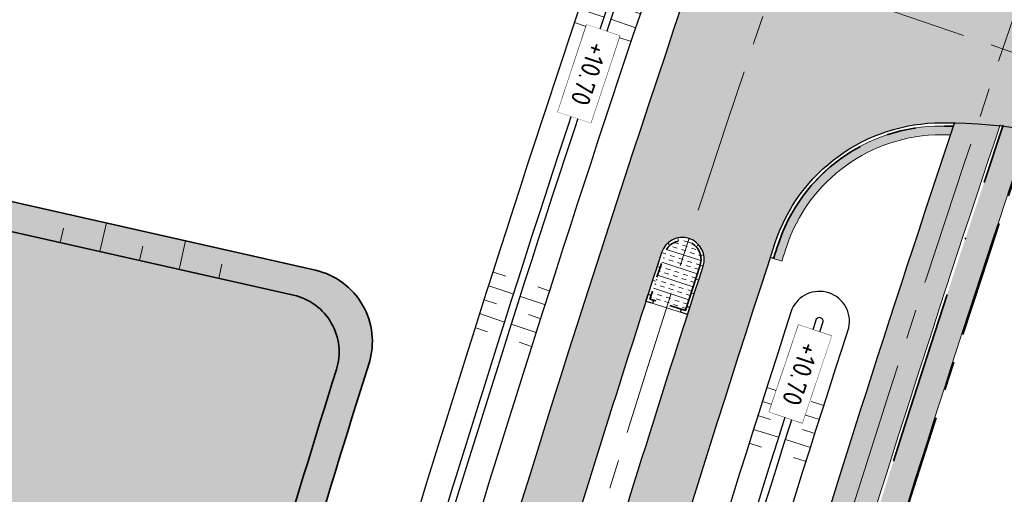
# Model space of a CAD drawing. Header units: metres. Extents: x 232559 to 234458, y 552925 to 554400.
# Tile 9 of 45: x 233081 to 233148, y 553340 to 553373. Entities that reach past the tile are written whole.
import ezdxf
from ezdxf.enums import TextEntityAlignment as Align

# ---------------------------------------------------------------- set-up
doc = ezdxf.new("R2010")
doc.units = ezdxf.units.M
for name, pattern in [('AM-AS', [16, 10, -2, 2, -2]), ('VH-GELEIDEBAND_70X200', [20, 12, -4, 0, -4]), ('VH-OPSLUITBAND_80X200', [14, 8, -2, 2, -2]), ('VH-RWSBAND', [24, 10, -2, 2, -2, 2, -2, 2, -2])]:
    doc.linetypes.add(name, pattern=pattern)
for name, color, linetype, lineweight in [('N-AL-HOOGTELABEL-S', 7, 'Continuous', 9), ('N-WE-AM-AS_WEG-G', 7, 'AM-AS', 13), ('N-WE-GW-GRONDWERKLIJN_KRUIN-G', 90, 'Continuous', 35), ('N-WE-GW-GRONDWERKLIJN_TEEN-G', 90, 'Continuous', 35), ('N-WE-GW-WATERGANG_BODEM-G', 144, 'Continuous', 25), ('N-WE-VH-KANTOPSLUITING_DEELSTREEP-G', 7, 'Continuous', 9), ('N-WE-VH-KANTOPSLUITING_ELEMENT_HOEKSTUK-S', 7, 'Continuous', 25), ('N-WE-VH-KANTOPSLUITING_VOORKANTBAND-G', 7, 'Continuous', 13), ('N-WE-VH-KANTVERHARDING-G', 7, 'Continuous', 25), ('N-WE-VH-KANTVERHARDING-GV', 7, 'Continuous', 25), ('N-WE-VH-KANTVERHARDING_BOCHTVERBREDING-A', 254, 'Continuous', 25), ('N-WE-VH-KANTVERHARDING_BOCHTVERBREDING-G', 251, 'Continuous', 18), ('N-WE-VH-VERHARDING_BETON_CRETEPRINT-A', 241, 'Continuous', 5), ('N-WE-VH-VERHARDING_MIDDENGELEIDER-S', 7, 'Continuous', 25)]:
    doc.layers.add(name, color=color, linetype=linetype, lineweight=lineweight)
for name, color, linetype, lineweight, true_color in [('N-WE-GW-GRONDWERK-A', 7, 'Continuous', 50, 0xe6ccb3), ('N-WE-GW-GRONDWERK-S', 7, 'Continuous', 18, 0x004c00), ('N-WE-GW-TALUDARCERING_KORT-G', 7, 'Continuous', 18, 0x004c00), ('N-WE-GW-TALUDARCERING_LANG-G', 7, 'Continuous', 13, 0x004c00), ('N-WE-GW-WATERGANG_INSTEEK-G', 7, 'Continuous', 25, 0x004c00), ('N-WE-VH-KANTOPSLUITING_GELEIDEBAND_70X200-G', 20, 'VH-GELEIDEBAND_70X200', 35, 0xff3f00), ('N-WE-VH-KANTOPSLUITING_OPSLUITBAND_80X200-G', 150, 'VH-OPSLUITBAND_80X200', 35, 0x007fff), ('N-WE-VH-KANTOPSLUITING_TROTTOIRBAND_RWS_115-225x250-G', 7, 'VH-RWSBAND', 35, 0x2db300), ('N-WE-VH-VERHARDING_ASFALT_HOOFDRIJBAAN-A', 7, 'Continuous', 5, 0xc7c7c7), ('N-WE-VH-VERHARDING_ASFALT_ROOD-A', 7, 'Continuous', 5, 0xc99292), ('N-WE-VH-VERHARDING_TEGEL-A', 250, 'Continuous', 5, 0x333333)]:
    doc.layers.add(name, color=color, linetype=linetype, lineweight=lineweight, true_color=true_color)
doc.styles.add('NLCS-ISO', font='NLCS-ISO.ttf')

# ---------------------------------------------------------------- blocks, each defined once
blk = doc.blocks.new('S04')
at = {"layer": 'N-WE-GW-TALUDARCERING_KORT-G'}
for p, q in [((0, 0.501744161), (0.5017441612, 0.5018410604)), ((0, 0), (0.5017441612, 0)), ((0, -0.5017441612), (0.5018410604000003, -0.5017441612))]:
    blk.add_line(p, q, dxfattribs=at)
at = {"layer": 'N-WE-GW-TALUDARCERING_LANG-G'}
for p, q in [((0, 0.2508720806), (1.003585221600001, 0.2508720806)), ((0, -0.2508720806), (1.003585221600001, -0.2508720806))]:
    blk.add_line(p, q, dxfattribs=at)
blk = doc.blocks.new('SVH-KANTOPSLUITING_HOEK_UITWENDIG_115-225')
for p, q in [((0, 0), (0, 0.5000000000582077)), ((0, 0.5000000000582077), (0.225, 0.5000000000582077)), ((0, 0), (0.5, 5.820766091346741e-11)), ((0.225, 0.2250000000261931), (0.225, 0.5000000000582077)), ((0.225, 0.2250000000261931), (0.4999999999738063, 0.2250000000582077)), ((0.5000000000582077, 5.820766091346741e-11), (0.4999999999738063, 0.2250000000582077))]:
    blk.add_line(p, q)
blk = doc.blocks.new('MIDDENGELEIDER')
at = {"layer": 'N-WE-VH-VERHARDING_BETON_CRETEPRINT-A', "lineweight": 9}
h = blk.add_hatch(dxfattribs=at)
h.set_pattern_fill('AVH-BETON_GEWAPEND', color=251, scale=0.25, angle=-1.272221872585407e-14, pattern_type=2)
h.set_pattern_definition([(360, (129.1815211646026, 44.42226556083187), (2.296212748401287e-16, 0.9375), []), (360, (129.1815211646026, 44.73476556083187), (2.296212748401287e-16, 0.9375), [0.3125, -0.3125]), (360, (129.1815211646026, 45.04726556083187), (2.296212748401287e-16, 0.9375), [0.3125, -0.3125])])
edge = h.paths.add_edge_path()
edge.add_line((1.274999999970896, 3.275000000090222), (-1.274999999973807, 3.275000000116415))
edge.add_line((-1.274999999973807, 3.275000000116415), (-1.279999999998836, 4.440892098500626e-16))
edge.add_arc((-1.101532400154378e-16, 0.005009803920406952), 1.2800098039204, 180.2242493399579, 359.7757506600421)
edge.add_line((1.279999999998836, 0), (1.274999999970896, 3.275000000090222))
at = {"layer": 'N-WE-VH-KANTOPSLUITING_DEELSTREEP-G'}
for p, q in [((0, 3.500000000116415), (0, 3.280000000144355)), ((-1.5, 2), (-1.279999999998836, 2)), ((1.5, 2), (1.279999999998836, 2)), ((-1.5, 1), (-1.279999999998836, 1)), ((1.5, 1), (1.279999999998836, 1)), ((-1.5, 0), (-1.279999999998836, 0)), ((1.5, 0), (1.279999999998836, 0)), ((-1.108521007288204, -0.6349950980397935), (-1.299046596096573, -0.7449950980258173)), ((1.108521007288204, -0.6349950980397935), (1.299046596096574, -0.7449950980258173)), ((-0.6400041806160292, -1.103511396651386), (-0.7500041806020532, -1.294036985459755)), ((1.587271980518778e-16, -1.274999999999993), (2.38524477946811e-16, -1.494999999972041)), ((0.6400041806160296, -1.103511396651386), (0.7500041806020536, -1.294036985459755))]:
    blk.add_line(p, q, dxfattribs=at)
at = {"layer": 'N-WE-VH-KANTOPSLUITING_TROTTOIRBAND_RWS_115-225x250-G', "ltscale": 0.5, "flags": 128}
blk.add_lwpolyline([(-1.279999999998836, 3.280000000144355), (-1.279999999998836, 0, 0.9960937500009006), (1.279999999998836, 0), (1.279999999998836, 3.280000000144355), (-1.279999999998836, 3.280000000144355)], format="xyb", close=True, dxfattribs=at)
at = {"layer": 'N-WE-VH-KANTOPSLUITING_VOORKANTBAND-G', "ltscale": 0.5, "flags": 128}
blk.add_lwpolyline([(-1.5, 3.500000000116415), (-1.5, 0, 0.9966666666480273), (1.5, 0), (1.5, 3.500000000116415)], format="xyb", close=True, dxfattribs=at)
at = {"layer": 'N-WE-VH-KANTOPSLUITING_ELEMENT_HOEKSTUK-S'}
for p, rotation in [((-1.5, 3.500000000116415), 270), ((1.499999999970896, 3.500000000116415), 180)]:
    blk.add_blockref('SVH-KANTOPSLUITING_HOEK_UITWENDIG_115-225', p, dxfattribs=dict(at, rotation=rotation))
blk = doc.blocks.new('SAL-HOOGTELABEL_AANLEG-SO')
blk.add_lwpolyline([(-4.842599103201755, 1.798838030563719), (4.851150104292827, 1.798838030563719), (4.851150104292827, -1.886858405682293), (-4.842599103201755, -1.886858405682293)], close=True)
at = {"style": 'NLCS-ISO'}
blk.add_attdef('HOOGTE', text='', height=2, dxfattribs=at).set_placement((0, 0), align=Align.MIDDLE_CENTER)
blk.add_wipeout([(-4.842599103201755, 1.7988380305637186), (4.851150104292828, 1.7988380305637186), (4.851150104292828, -1.8868584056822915), (-4.842599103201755, -1.8868584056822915)])

msp = doc.modelspace()

# ---------------------------------------------------------------- hatches: boundary and pattern name
at = {"layer": 'N-WE-GW-GRONDWERK-A'}
h = msp.add_hatch(color=256, dxfattribs=at)
h.dxf.hatch_style = 1
edge = h.paths.add_edge_path()
edge.add_arc((233082.5869008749, 553290.043432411), 5.000000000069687, 261.76267322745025, 345.1323943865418, ccw=False)
edge.add_line((233081.8705322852, 553285.0950169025), (232960.9723562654, 553302.597115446))
edge.add_arc((232961.831998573, 553308.535214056), 5.9999999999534, 112.00701147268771, 261.7626732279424, ccw=False)
edge.add_line((232959.5836782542, 553314.0980420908), (233073.0592027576, 553359.9612839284))
edge.add_arc((233076.8064032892, 553350.6899038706), 9.999999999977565, 77.27697752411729, 112.0070114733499, ccw=False)
edge.add_line((233079.0087850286, 553360.4443651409), (233101.195490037, 553355.4350065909))
edge.add_arc((233100.0942991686, 553350.5577759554), 5.000000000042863, -17.40375332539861, 77.27697753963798, ccw=False)
edge.add_arc((234458.2366740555, 552924.8440464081), 1418.29999999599, 162.5962466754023, 165.1323943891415)
at = {"layer": 'N-WE-VH-KANTVERHARDING_BOCHTVERBREDING-A'}
h = msp.add_hatch(color=256, dxfattribs=at)
h.dxf.hatch_style = 1
edge = h.paths.add_edge_path()
edge.add_arc((234458.2366841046, 552924.8440433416), 1393.475010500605, 161.9323812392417, 161.9734984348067, ccw=False)
edge.add_arc((233144.096281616, 553353.5494451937), 11.17499999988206, 89.8803759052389, 161.9323812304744, ccw=False)
edge.add_arc((233144.0378222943, 553325.5495062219), 39.17499999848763, 88.98196009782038, 89.88037590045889, ccw=False)
edge.add_arc((234458.2363727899, 552924.8441334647), 1385.199686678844, 161.4589964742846, 161.4850004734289, ccw=False)
edge.add_arc((233144.0378223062, 553325.5495067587), 39.7749994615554, 88.70948602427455, 89.88037591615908)
edge.add_arc((233144.096281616, 553353.5494451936), 11.77499999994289, 89.88037590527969, 161.9323812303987)
edge.add_arc((234458.2366129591, 552924.8440664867), 1394.074935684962, 161.9323812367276, 161.9734807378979)
edge.add_line((233132.5920949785, 553356.2505317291), (233133.1621686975, 553356.064559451))
edge.add_line((233133.1621686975, 553356.064559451), (233133.1625098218, 553356.0644481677))
at = {"layer": 'N-WE-VH-VERHARDING_ASFALT_HOOFDRIJBAAN-A'}
h = msp.add_hatch(color=256, dxfattribs=at)
h.dxf.hatch_style = 1
edge = h.paths.add_edge_path(flags=16)
edge.add_line((233238.8431109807, 553681.6264790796), (233230.943822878, 553658.5683842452))
edge.add_arc((233232.3644847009, 553658.0869851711), 1.500008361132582, 161.2807672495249, 340.8981595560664)
edge.add_line((233233.7819002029, 553657.5961100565), (233241.6811883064, 553680.6542048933))
edge.add_arc((233240.2605260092, 553681.1356025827), 1.500008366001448, 341.2808231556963, 520.8981037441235)
edge = h.paths.add_edge_path(flags=16)
edge.add_arc((233271.7074764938, 553774.3557767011), 1.50000836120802, 164.2858098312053, 343.9032006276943)
edge.add_arc((232887.5055168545, 553885.6554448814), 401.4984599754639, 343.8444187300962, 352.0661515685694)
edge.add_line((233285.1608708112, 553830.2367401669), (233285.628885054, 553833.7053079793))
edge.add_arc((233284.1416862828, 553833.900922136), 1.500008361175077, 352.5067892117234, 532.1241805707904)
edge.add_line((233282.6558269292, 553834.1064630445), (233282.1878126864, 553830.6378952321))
edge.add_arc((232887.5013877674, 553885.6565838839), 398.5027353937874, 343.84373435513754, 352.0641942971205, ccw=False)
edge.add_line((233270.265800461, 553774.7699999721), (233270.2635313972, 553774.76203726))
edge = h.paths.add_edge_path(flags=16)
edge.add_line((233258.9653892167, 553740.3635948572), (233250.3426869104, 553715.1938472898))
edge.add_arc((233251.7633487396, 553714.7124482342), 1.500008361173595, 161.2807679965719, 340.8981588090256)
edge.add_line((233253.1807642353, 553714.2215731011), (233261.803466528, 553739.3913206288))
edge.add_arc((233260.3828047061, 553739.8727197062), 1.500008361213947, 341.2807671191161, 520.8981580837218)
edge = h.paths.add_edge_path(flags=16)
edge.add_arc((234470.475400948, 552921.1637758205), 1411.277274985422, 162.0659295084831, 164.4612733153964, ccw=False)
edge.add_arc((233126.3416874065, 553356.1858418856), 1.500008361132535, 342.2158700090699, 521.8332620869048)
edge.add_arc((234458.2256546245, 552924.8473599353), 1401.488492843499, 162.0549104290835, 164.4722926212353)
edge.add_arc((233109.3367418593, 553299.6359526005), 1.500008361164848, 164.6940441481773, 344.311435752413)
edge = h.paths.add_edge_path(flags=16)
edge.add_line((233152.7243747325, 553435.0058946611), (233170.2517599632, 553481.8816119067))
edge.add_arc((232796.991217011, 553621.4481446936), 398.4999999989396, 339.4986351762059, 341.0894634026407)
edge.add_line((233173.9824883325, 553492.2977232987), (233181.1625168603, 553513.2562927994))
edge.add_arc((233182.579932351, 553512.7654176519), 1.500008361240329, -18.719231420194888, 160.8981582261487, ccw=False)
edge.add_line((233184.0005941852, 553512.2840186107), (233176.8205656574, 553491.32544911))
edge.add_arc((232796.9912170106, 553621.4481446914), 401.4999999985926, 339.4986351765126, 341.08946340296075, ccw=False)
edge.add_line((233173.0617515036, 553480.8309228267), (233155.5343662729, 553433.9552055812))
edge.add_arc((233154.1311245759, 553434.4852412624), 1.500008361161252, 159.6899393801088, 339.3073309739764, ccw=False)
edge = h.paths.add_edge_path(flags=16)
edge.add_line((233288.7409870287, 554100.2030049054), (233287.2648016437, 553983.1308973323))
edge.add_arc((233288.7647455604, 553983.1169929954), 1.500008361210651, 179.4688888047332, 359.0862801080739)
edge.add_line((233290.2645631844, 553983.0930727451), (233291.7407485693, 554100.1651803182))
edge.add_arc((233290.2408005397, 554100.1787584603), 1.500009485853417, 359.4813493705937, 539.0738195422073)
edge = h.paths.add_edge_path(flags=16)
edge.add_line((233288.8319004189, 553873.9156854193), (233288.9171638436, 553877.3046130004))
edge.add_arc((233110.1728694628, 553881.9064760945), 178.8035232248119, 358.5252166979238, 359.5434362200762)
edge.add_line((233288.970715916, 553880.4816879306), (233289.2599437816, 553903.4195358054))
edge.add_arc((233287.7599998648, 553903.4334401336), 1.500008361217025, 359.4688891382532, 539.0862797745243)
edge.add_line((233286.2601822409, 553903.4573603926), (233285.9709543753, 553880.519512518))
edge.add_arc((233108.5407243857, 553881.9357574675), 177.4358821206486, 358.5287614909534, 359.5426758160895, ccw=False)
edge.add_line((233285.9181128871, 553877.3800673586), (233285.8328494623, 553873.9911397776))
edge.add_arc((233287.3325009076, 553873.9584193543), 1.500008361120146, 178.7500797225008, 358.3674721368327)
edge = h.paths.add_edge_path(flags=16)
edge.add_line((233217.4679331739, 553619.232137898), (233192.6325521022, 553546.7374314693))
edge.add_arc((233194.0532139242, 553546.2560323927), 1.500008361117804, 161.2807671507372, 340.8981596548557)
edge.add_line((233195.470629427, 553545.7651572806), (233220.3060104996, 553618.2598637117))
edge.add_arc((233218.8853486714, 553618.7412627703), 1.500008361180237, 341.280767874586, 520.8981590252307)
edge = h.paths.add_edge_path()
edge.add_line((233383.3948392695, 554231.8195223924), (233383.3948392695, 554236.3196870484))
edge.add_line((233383.3948392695, 554236.3196870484), (233370.3008999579, 554236.207676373))
edge.add_arc((233370.9725897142, 554157.7105501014), 78.50000000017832, 90.49026060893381, 179.2775844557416)
edge.add_line((233292.478829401, 554158.7002934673), (233292.1827528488, 554135.2192955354))
edge.add_arc((233290.6829352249, 554135.2432157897), 1.500008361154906, 179.4688889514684, 359.0862799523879, ccw=False)
edge.add_line((233289.1829913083, 554135.2571201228), (233289.4790678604, 554158.7381180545))
edge.add_arc((233370.9725897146, 554157.7105501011), 81.50000000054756, 90.49026060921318, 179.2775844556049, ccw=False)
edge.add_line((233370.2752302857, 554239.2075665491), (233383.3948392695, 554239.3197968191))
edge.add_line((233383.3948392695, 554239.3197968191), (233383.3987201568, 554243.819994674))
edge.add_line((233383.3987201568, 554243.819994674), (233370.2367257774, 554243.7074018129))
edge.add_arc((233370.9725897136, 554157.7105501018), 85.99999999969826, 90.49026060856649, 179.2775844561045)
edge.add_line((233284.9794255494, 554158.7948549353), (233284.6455244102, 554132.3140954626))
edge.add_arc((233272.6464789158, 554132.4653348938), 11.9999985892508, 358.83315250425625, 359.277865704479, ccw=False)
edge.add_arc((233272.6441303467, 554132.2791883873), 12.00000000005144, 288.11678142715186, 359.7220163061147, ccw=False)
edge.add_arc((233263.9373955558, 554158.8910798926), 40.00000000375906, 269.27758445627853, 288.1167814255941, ccw=False)
edge.add_line((233263.4330677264, 554118.8942593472), (233259.3492775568, 554118.9457526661))
edge.add_line((233259.3492775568, 554118.9457526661), (233258.1891597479, 554110.959744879))
edge.add_line((233258.1891597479, 554110.959744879), (233271.3731336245, 554110.793505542))
edge.add_arc((233271.2218352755, 554098.7944593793), 12.00000000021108, 18.1167814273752, 89.27758445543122, ccw=False)
edge.add_arc((233244.6099437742, 554090.0877245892), 39.9999999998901, -0.7224155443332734, 18.116781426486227, ccw=False)
edge.add_line((233284.6067643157, 554089.5833967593), (233283.2272950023, 553980.1815685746))
edge.add_arc((233271.2282488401, 553980.3328669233), 11.99999999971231, 288.64532879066, 359.27758445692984, ccw=False)
edge.add_arc((233262.2763961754, 554006.8633085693), 40.0000000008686, 269.8061318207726, 288.6453287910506, ccw=False)
edge.add_line((233262.1410509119, 553966.8635375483), (233258.917836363, 553966.8744437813))
edge.add_line((233258.917836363, 553966.8744437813), (233258.5090641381, 553958.8759513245))
edge.add_line((233258.5090641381, 553958.8759513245), (233269.4898461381, 553958.73749247))
edge.add_arc((233269.3385477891, 553946.7384463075), 11.9999999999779, 17.900033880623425, 89.27758445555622, ccw=False)
edge.add_arc((233242.6939095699, 553938.1324452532), 39.99999999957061, -0.7224155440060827, 17.90003388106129, ccw=False)
edge.add_line((233282.6907301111, 553937.6281174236), (233281.9726850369, 553880.6819838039))
edge.add_arc((232887.504042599, 553885.6559170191), 394.4999998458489, 357.8787414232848, 359.27758445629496, ccw=False)
edge.add_arc((233269.741926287, 553871.4978749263), 11.99999999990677, 276.26086459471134, 357.87874142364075, ccw=False)
edge.add_arc((233266.6883759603, 553899.3308738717), 39.99999999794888, 257.65672900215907, 276.26086459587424, ccw=False)
edge.add_line((233258.1376475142, 553860.2554974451), (233253.5855078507, 553861.2516263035))
edge.add_line((233253.5855078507, 553861.2516263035), (233252.2661928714, 553853.3510268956))
edge.add_line((233252.2661928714, 553853.3510268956), (233268.0977294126, 553849.886666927))
edge.add_arc((233265.5325108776, 553838.1640539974), 12.00000000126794, 10.986504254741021, 77.65672899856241, ccw=False)
edge.add_arc((233238.0456920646, 553832.8278763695), 40.00000000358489, -8.570212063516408, 10.986504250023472, ccw=False)
edge.add_arc((232887.5040424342, 553885.6559170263), 394.500000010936, 341.0894634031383, 351.4297879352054, ccw=False)
edge.add_line((233260.7112106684, 553757.8018612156), (233245.5879523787, 553713.6569307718))
edge.add_arc((233234.2356430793, 553717.546027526), 11.99999999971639, 276.9945347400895, 341.0894634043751, ccw=False)
edge.add_arc((233230.8259524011, 553745.3376451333), 39.99999999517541, 261.25770785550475, 276.9945347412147, ccw=False)
edge.add_line((233224.7463354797, 553705.8023664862), (233223.0745871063, 553697.9134248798))
edge.add_line((233223.0745871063, 553697.9134248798), (233224.2877538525, 553697.6558123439))
edge.add_arc((233221.8133919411, 553685.9136859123), 12.00000000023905, -0.07133962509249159, 78.1004309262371, ccw=False)
edge.add_arc((233193.813413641, 553685.9485490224), 40.00000000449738, 341.08946340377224, 359.92866037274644, ccw=False)
edge.add_line((233231.6544446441, 553672.9848931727), (233226.1890888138, 553657.0314690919))
edge.add_arc((233214.8367795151, 553660.9205658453), 11.99999999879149, 270.31384081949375, 341.08946340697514, ccw=False)
edge.add_arc((233214.6834087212, 553688.9201457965), 39.9999999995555, 259.0733274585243, 270.31384082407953, ccw=False)
edge.add_line((233207.1013068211, 553649.6453226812), (233204.414138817, 553641.729737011))
edge.add_line((233204.414138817, 553641.729737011), (233206.4130408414, 553641.0511457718))
edge.add_arc((233202.5554846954, 553629.6880801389), 11.99999999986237, -0.09517119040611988, 71.2485752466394, ccw=False)
edge.add_arc((233174.5555233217, 553629.7345895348), 40.00000000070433, 341.0894634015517, 359.904828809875, ccw=False)
edge.add_line((233212.3965543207, 553616.7709336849), (233170.1983852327, 553493.5940888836))
edge.add_arc((232796.991217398, 553621.4481445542), 394.4999995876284, 339.4986351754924, 341.0894634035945, ccw=False)
edge.add_line((233166.505104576, 553483.28253068), (233147.8846569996, 553433.483497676))
edge.add_arc((233136.6446908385, 553437.6862539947), 11.99999999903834, 268.33783214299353, 339.49863518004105, ccw=False)
edge.add_arc((233137.456865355, 553465.6744724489), 39.99999999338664, 249.4986351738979, 268.33783214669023, ccw=False)
edge.add_line((233123.4476776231, 553428.2079185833), (233112.4234840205, 553432.3299949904))
edge.add_line((233112.4234840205, 553432.3299949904), (233110.6451300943, 553424.4539915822))
edge.add_line((233110.6451300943, 553424.4539915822), (233127.7942505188, 553418.0417325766))
edge.add_arc((233123.591494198, 553406.8017664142), 12.00000000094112, -0.8344186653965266, 69.49863517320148, ccw=False)
edge.add_arc((233095.5944634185, 553407.2095258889), 40.0000000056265, 340.5064054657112, 359.16558132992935, ccw=False)
edge.add_arc((234458.2366741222, 552924.8440463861), 1405.500000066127, 160.5064054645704, 165.1608938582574)
edge.add_line((233099.6117662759, 553284.8004464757), (233092.6752564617, 553255.3994536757))
edge.add_line((233092.6752564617, 553255.3994536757), (233091.0809289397, 553248.58331763))
edge.add_line((233091.0809289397, 553248.58331763), (233095.9495792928, 553247.444516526))
edge.add_line((233095.9495792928, 553247.444516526), (233096.1772452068, 553248.4184059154))
edge.add_arc((233096.518756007, 553249.8789192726), 1.499909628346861, 166.8325995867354, 256.8390316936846, ccw=False)
edge.add_line((233095.0582809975, 553250.22059403), (233096.0860600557, 553254.613594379))
edge.add_arc((233906.1433038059, 553060.849929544), 832.9088161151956, 165.7741364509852, 166.5477504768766, ccw=False)
edge.add_arc((233100.2296296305, 553265.1628194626), 1.500008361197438, -13.877530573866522, 165.7093191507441, ccw=False)
edge.add_arc((233925.3302583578, 553056.1233553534), 849.6689466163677, 165.7826359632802, 166.5393129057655)
edge.add_line((233099.0018301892, 553253.9077016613), (233102.4176006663, 553253.1470107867))
edge.add_line((233102.4176006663, 553253.1470107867), (233106.2073716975, 553266.7456090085))
edge.add_arc((233117.7668680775, 553263.5241119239), 12.00000000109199, 98.46671721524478, 164.4274651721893, ccw=False)
edge.add_arc((233121.8894445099, 553235.8292682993), 39.99999999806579, 79.62752023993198, 98.46671721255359, ccw=False)
edge.add_line((233129.0913123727, 553275.175590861), (233159.1338229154, 553269.6766731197))
edge.add_line((233159.1338229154, 553269.6766731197), (233160.574196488, 553277.5459376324))
edge.add_line((233160.574196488, 553277.5459376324), (233126.0042255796, 553283.8735521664))
edge.add_arc((233128.1647859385, 553295.6774489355), 11.99999999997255, 183.0718552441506, 259.627520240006, ccw=False)
edge.add_arc((233156.1245531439, 553297.1779215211), 40.00000000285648, 164.0423255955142, 183.0718552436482, ccw=False)
edge.add_arc((234458.2366841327, 552924.8440433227), 1394.300010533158, 161.9323812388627, 164.0423255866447, ccw=False)
edge.add_arc((233144.0962816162, 553353.5494451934), 12.0000000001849, 89.88037590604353, 161.9323812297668, ccw=False)
edge.add_arc((233144.037822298, 553325.5495062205), 39.99999999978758, 71.04117893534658, 89.88037590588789, ccw=False)
edge.add_line((233157.0333630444, 553363.379599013), (233175.1461170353, 553357.1574352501))
edge.add_line((233175.1461170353, 553357.1574352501), (233176.6028173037, 553365.1158982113))
edge.add_line((233176.6028173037, 553365.1158982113), (233152.3911867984, 553373.433171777))
edge.add_arc((233156.2898490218, 553384.7821996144), 11.99999999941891, 179.1939367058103, 251.0411789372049, ccw=False)
edge.add_arc((233184.2848984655, 553384.3886927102), 39.99781493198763, 160.1638824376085, 179.1944613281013, ccw=False)
edge.add_arc((234458.2366756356, 552924.8440458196), 1394.300001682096, 159.498635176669, 160.1644070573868, ccw=False)
edge.add_line((233152.246272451, 553413.1693077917), (233176.9957396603, 553479.3599581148))
edge.add_arc((232796.9912174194, 553621.4481445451), 405.6999995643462, 339.498635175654, 341.0894634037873)
edge.add_line((233180.7938739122, 553489.9642652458), (233188.9434714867, 553513.753015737))
edge.add_arc((233200.2957807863, 553509.8639189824), 12.0000000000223, 96.10748340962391, 161.0894634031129, ccw=False)
edge.add_arc((233203.2748111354, 553482.0228454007), 40.00000000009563, 77.26828643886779, 96.10748340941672, ccw=False)
edge.add_line((233212.0902565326, 553521.0393537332), (233225.7077712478, 553517.9625930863))
edge.add_line((233225.7077712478, 553517.9625930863), (233227.4708274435, 553525.7659021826))
edge.add_line((233227.4708274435, 553525.7659021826), (233210.0433164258, 553529.7034988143))
edge.add_arc((233212.6879500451, 553541.4084513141), 12.00000000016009, 179.9286603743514, 257.2682864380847, ccw=False)
edge.add_arc((233240.6879283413, 553541.3735882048), 40.00000000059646, 161.0894634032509, 179.9286603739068, ccw=False)
edge.add_line((233202.8468973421, 553554.3372440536), (233225.2499693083, 553619.7320177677))
edge.add_arc((233236.6022786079, 553615.842921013), 12.0000000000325, 96.10753060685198, 161.089463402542, ccw=False)
edge.add_arc((233239.5813318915, 553588.0018498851), 40.00000000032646, 77.26833363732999, 96.10753060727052, ccw=False)
edge.add_line((233248.3967451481, 553627.0183654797), (233264.8851009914, 553623.29297718))
edge.add_line((233264.8851009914, 553623.29297718), (233266.6473164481, 553631.0964762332))
edge.add_line((233266.6473164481, 553631.0964762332), (233246.3497244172, 553635.6825254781))
edge.add_arc((233248.9943483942, 553647.3874801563), 11.99999999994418, 179.9280306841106, 257.26833363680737, ccw=False)
edge.add_arc((233276.9943263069, 553647.3523093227), 40.00000000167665, 161.0894634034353, 179.9280306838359, ccw=False)
edge.add_line((233239.1532953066, 553660.3159651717), (233266.7483078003, 553740.8631739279))
edge.add_arc((233278.1008748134, 553736.9748295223), 12.00000000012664, 95.90662175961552, 161.0932605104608, ccw=False)
edge.add_arc((233280.9822846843, 553709.1234834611), 40.00000000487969, 77.0674247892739, 95.90662175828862, ccw=False)
edge.add_line((233289.934455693, 553748.1088478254), (233292.9078006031, 553747.4260815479))
edge.add_line((233292.9078006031, 553747.4260815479), (233295.1107104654, 553757.1804901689))
edge.add_line((233295.1107104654, 553757.1804901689), (233287.9003680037, 553758.8361940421))
edge.add_arc((233290.5860193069, 553770.5318033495), 11.9999999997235, 183.5077938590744, 257.0674247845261, ccw=False)
edge.add_arc((233318.5335608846, 553772.244964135), 40.00000000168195, 165.2586584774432, 183.5077938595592, ccw=False)
edge.add_arc((232887.5040424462, 553885.6559170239), 405.6999999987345, 345.2586584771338, 352.9955194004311)
edge.add_arc((233302.0865878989, 553834.718671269), 12.00000000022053, 108.80191445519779, 172.9955193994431, ccw=False)
edge.add_arc((233311.1109130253, 553808.2127935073), 39.99999999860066, 89.96271748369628, 108.80191445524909, ccw=False)
edge.add_line((233311.13694113, 553848.2127850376), (233329.5025161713, 553848.2008345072))
edge.add_line((233329.5025161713, 553848.2008345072), (233329.5025161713, 553856.2008362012))
edge.add_line((233329.5025161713, 553856.2008362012), (233306.3333824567, 553856.2159124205))
edge.add_arc((233306.3411064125, 553868.2159099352), 12.00000000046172, 197.0632672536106, 269.9631208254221, ccw=False)
edge.add_arc((233333.1085836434, 553876.4318799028), 39.99999999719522, 178.8141437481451, 197.0632672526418, ccw=False)
edge.add_arc((232887.5040428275, 553885.6559170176), 405.6999996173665, 358.8141437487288, 359.277584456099)
edge.add_line((233293.1717947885, 553880.5407720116), (233293.4973713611, 553906.3613335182))
edge.add_arc((233305.4964175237, 553906.2100351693), 12.00000000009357, 108.80191445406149, 179.277584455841, ccw=False)
edge.add_arc((233314.5207426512, 553879.7041573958), 40.000000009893, 89.96271748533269, 108.8019144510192, ccw=False)
edge.add_line((233314.5467707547, 553919.7041489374), (233329.7282889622, 553919.6942702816))
edge.add_line((233329.7282889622, 553919.6942702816), (233329.7334945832, 553927.694268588))
edge.add_line((233329.7334945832, 553927.694268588), (233307.4111207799, 553927.7087938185))
edge.add_arc((233307.4189292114, 553939.7087912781), 12.00000000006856, 198.1167814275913, 269.96271748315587, ccw=False)
edge.add_arc((233334.0308207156, 553948.4155260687), 40.00000000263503, 179.2775844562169, 198.1167814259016, ccw=False)
edge.add_line((233294.0340001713, 553948.9198538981), (233295.9419387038, 554100.2330882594))
edge.add_arc((234145.874375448, 554089.5161218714), 850.0000002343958, 178.2011683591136, 179.2775844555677, ccw=False)
edge.add_arc((232446.7121341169, 554142.8797634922), 849.9999999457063, 358.2011683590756, 359.277584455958)
edge.add_line((233296.6445705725, 554132.1627971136), (233296.978471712, 554158.6435565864))
edge.add_arc((233370.9725897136, 554157.7105501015), 73.99999999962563, 90.49026060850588, 179.2775844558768, ccw=False)
edge.add_line((233370.3394044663, 554231.7078411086), (233383.3948392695, 554231.8195223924))
at = {"layer": 'N-WE-VH-VERHARDING_ASFALT_ROOD-A'}
h = msp.add_hatch(color=256, dxfattribs=at)
h.dxf.hatch_style = 1
edge = h.paths.add_edge_path()
edge.add_arc((233128.1647801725, 553295.6774513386), 12.00000006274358, 233.1424435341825, 247.9686260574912)
edge.add_arc((234458.2366730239, 552924.8440467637), 1382.199998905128, 161.4136342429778, 164.9154418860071, ccw=False)
edge.add_arc((233144.1335469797, 553325.5976345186), 40.00000001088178, 84.27125448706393, 88.72253312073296)
edge.add_arc((234458.23667308, 552924.8440467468), 1385.199998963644, 161.447074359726, 164.8836761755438)
at = {"layer": 'N-WE-VH-VERHARDING_TEGEL-A'}
h = msp.add_hatch(dxfattribs=at)
h.set_pattern_fill('AVH-TEGEL_300X300_HALFST', color=256, scale=2, angle=73, pattern_type=2)
h.set_pattern_definition([(73, (0, 0), (-0.1114684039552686, 0.6614943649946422), [0.6, -0.6]), (163, (0, 0), (-0.1754230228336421, -0.5737828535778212), [])])
edge = h.paths.add_edge_path()
edge.add_arc((233144.1335469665, 553325.597634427), 40.00000010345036, 81.34844507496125, 83.97757711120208)
edge.add_arc((234458.2366743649, 552924.844046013), 1382.00000041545, 161.4117639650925, 164.9163816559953)
edge.add_arc((233128.1647764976, 553295.6774525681), 11.99999999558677, 248.929700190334, 257.535871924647)
edge.add_arc((234458.2366730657, 552924.8440467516), 1380.199998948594, 161.3968986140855, 164.9185779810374, ccw=False)

# ---------------------------------------------------------------- linework, layer by layer
at = {"layer": 'N-WE-AM-AS_WEG-G', "flags": 128}
for points in [[(233093.304663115, 553236.2290259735, -0.03339304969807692), (233146.9072885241, 553415.1656170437), (233171.6567557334, 553481.3562673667, 0.006941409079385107), (233175.401526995, 553491.8115862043), (233265.9143524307, 553756.0193585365, 0.07952767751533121), (233287.4722478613, 553880.6126387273), (233290.9789486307, 554158.7192057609, -0.4080279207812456), (233370.2880651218, 554237.7076214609), (233431.4370744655, 554238.2308656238)], [(233107.2606152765, 553231.6969395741), (233107.3769856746, 553232.1944531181, -0.01875623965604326), (233116.3379933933, 553264.7324238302, 0.01097708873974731), (233121.8792651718, 553283.6957786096, -0.02387336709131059), (233162.1749092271, 553409.4568730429), (233186.9243764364, 553475.6475233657, 0.00694140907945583), (233190.8217471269, 553486.528896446), (233281.3345725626, 553750.736668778, 0.07952767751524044), (233303.770952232, 553880.4071251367), (233306.5410961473, 554100.0994413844, -0.00469678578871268), (233306.8880309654, 554115.8652046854, 0.004696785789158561), (233307.243728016, 554132.0291502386), (233307.5776291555, 554158.5099097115, -0.408027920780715), (233370.4301039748, 554221.1082291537), (233383.3948392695, 554221.2191667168)]]:
    msp.add_lwpolyline(points, format="xyb", dxfattribs=at)
msp.add_lwpolyline([(233175.8744671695, 553361.1366667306), (233132.8892765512, 553375.9031067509)], dxfattribs=at)
at = {"layer": 'N-WE-GW-GRONDWERKLIJN_KRUIN-G', "lineweight": 35, "flags": 128}
msp.add_lwpolyline([(233054.2084207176, 553349.1066258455, 0.03539867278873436), (233060.56032636, 553352.2131605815, -0.03539964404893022), (233066.9124118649, 553355.3197680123), (233073.808642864, 553358.1070079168, -0.1527090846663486), (233078.5683086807, 553358.4934728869), (233099.6967850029, 553353.7230433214, -0.438130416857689), (233102.6336827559, 553348.6277411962, 0.01071965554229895), (233085.7145882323, 553290.1318971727, -0.3805330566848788), (233081.2760506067, 553287.2019272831), (233008.6690973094, 553297.7130374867, -0.03539964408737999), (233001.760135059, 553299.2184412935, 0.03539964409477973), (232994.8511728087, 553300.7238450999, 0.02202323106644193)], format="xyb", dxfattribs=at)
at = {"layer": 'N-WE-GW-GRONDWERKLIJN_TEEN-G', "flags": 128}
msp.add_lwpolyline([(233087.4195073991, 553288.7605005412, -0.3807120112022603), (233081.8705322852, 553285.0950169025), (232960.9723562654, 553302.597115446, -0.7656345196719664), (232959.5836782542, 553314.0980420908), (233073.0592027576, 553359.9612839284, -0.1527090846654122), (233079.0087850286, 553360.4443651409), (233101.195490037, 553355.4350065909, -0.4383487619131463), (233104.8654028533, 553349.062259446, 0.01106648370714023), (233087.4195073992, 553288.7605005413)], format="xyb", dxfattribs=at)
at = {"layer": 'N-WE-GW-WATERGANG_BODEM-G', "flags": 128}
msp.add_lwpolyline([(233091.0833868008, 553266.9688605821, -0.0160558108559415), (233095.4414810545, 553285.8500046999, -0.01731565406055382), (233123.6901344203, 553379.2904937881, 1), (233123.2168238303, 553379.451667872, 0.01731565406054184), (233094.9581517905, 553285.978039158, 0.01603312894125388), (233090.5981445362, 553267.0925155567, 0.9999999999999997), (233091.0886851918, 553266.9957174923)], format="xyb", dxfattribs=at)
msp.add_lwpolyline([(233135.5232272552, 553352.078335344, 0.008476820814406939), (233121.8002507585, 553306.9928217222, 1), (233122.2809832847, 553306.8553581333, -0.008475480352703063), (233135.9967337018, 553351.9175648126, 0.7511375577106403)], format="xyb", close=True, dxfattribs=at)
at = {"layer": 'N-WE-GW-WATERGANG_INSTEEK-G', "flags": 128}
msp.add_lwpolyline([(233092.8546315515, 553266.6472444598, -0.01603312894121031), (233097.1814664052, 553285.3890806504, -0.01731565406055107), (233125.3940525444, 553378.7102670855, 0.9999999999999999), (233121.5129057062, 553380.0318945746, 0.0173156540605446), (233093.2181664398, 553286.4389632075, 0.01603312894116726), (233088.8321981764, 553267.4409885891, 0.9999999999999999), (233092.8546315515, 553266.64724446)], format="xyb", dxfattribs=at)
msp.add_lwpolyline([(233133.8535241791, 553352.7651983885, 0.008502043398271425), (233120.0696136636, 553307.4876906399, 1.000000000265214), (233124.0116203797, 553306.3604892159, -0.008498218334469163), (233137.74839851, 553351.4844150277, 0.9046213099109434)], format="xyb", close=True, dxfattribs=at)
at = {"layer": 'N-WE-VH-KANTOPSLUITING_GELEIDEBAND_70X200-G', "flags": 128}
msp.add_lwpolyline([(233123.8506187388, 553284.4797723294, -0.01529297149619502), (233148.330253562, 553365.3768709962)], format="xyb", dxfattribs=at)
at = {"layer": 'N-WE-VH-KANTOPSLUITING_OPSLUITBAND_80X200-G', "flags": 128}
msp.add_lwpolyline([(233125.6517078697, 553283.9380762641, -0.01537022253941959), (233150.2308169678, 553365.1301945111, -0.01537022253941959)], format="xyb", dxfattribs=at)
at = {"layer": 'N-WE-VH-KANTOPSLUITING_TROTTOIRBAND_RWS_115-225x250-G', "flags": 128}
msp.add_lwpolyline([(233132.5921449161, 553356.2506851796, -0.000179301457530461), (233132.9018931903, 553357.2013341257, -0.3251705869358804), (233144.1208658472, 553365.3244195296, -0.005108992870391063), (233144.9336274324, 553365.3144173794, -0.005545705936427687)], format="xyb", dxfattribs=at)
at = {"layer": 'N-WE-VH-KANTOPSLUITING_VOORKANTBAND-G', "flags": 128}
for points in [[(233123.6634092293, 553284.5537082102, -0.01528070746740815), (233148.1263053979, 553365.3978591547)], [(233125.572748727, 553283.9525287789, -0.01536888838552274), (233150.1505457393, 553365.1424916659, -0.01535741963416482)]]:
    msp.add_lwpolyline(points, format="xyb", dxfattribs=at)
at = {"layer": 'N-WE-VH-KANTVERHARDING-GV', "flags": 128}
msp.add_lwpolyline([(233110.7808685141, 553299.2303378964, -0.01045203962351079), (233127.7700164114, 553355.7276919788, 0.9966666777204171), (233124.9164496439, 553356.6535195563, 0.01054821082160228), (233107.8899388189, 553300.0319147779, 0.9966666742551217)], format="xyb", close=True, dxfattribs=at)
at = {"layer": 'N-WE-VH-KANTVERHARDING_BOCHTVERBREDING-A'}
for points in [[(233144.9336274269, 553365.3144173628), (233145.0085442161, 553365.5377257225)], [(233132.5920949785, 553356.2505317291), (233132.3781894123, 553356.3203130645)]]:
    msp.add_lwpolyline(points, dxfattribs=at)
at = {"layer": 'N-WE-VH-KANTVERHARDING_BOCHTVERBREDING-G', "flags": 128}
msp.add_lwpolyline([(233132.3781894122, 553356.3203130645, -0.0001793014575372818), (233132.6879876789, 553357.2711154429, -0.3251705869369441), (233144.1213356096, 553365.5494190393, -0.005545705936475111), (233145.0085442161, 553365.5377257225, -0.005545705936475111)], format="xyb", dxfattribs=at)
msp.add_lwpolyline([(233133.1625098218, 553356.0644481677, -0.0001794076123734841), (233133.4723078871, 553357.0152506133, -0.325170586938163), (233144.1196131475, 553364.7244208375, -0.003920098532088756), (233144.7338528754, 553364.7183224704, -0.0001134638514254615), (233144.9336274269, 553365.3144173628, 0.005109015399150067), (233144.1208658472, 553365.3244195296, 0.3251705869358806), (233132.9018931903, 553357.2013341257, 0.0001793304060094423), (233132.5920949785, 553356.2505317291)], format="xyb", close=True, dxfattribs=at)

# ---------------------------------------------------------------- block references
at = {"layer": 'N-WE-GW-GRONDWERK-S', "yscale": 4}
for p, xscale, rotation in [((233119.5973480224, 553374.3238094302), 1.799999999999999, 341.4489302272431), ((233123.4832233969, 553373.0197611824), -1.799999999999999, 341.4489302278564), ((233112.7572257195, 553353.4141770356), 1.799999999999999, 341.4489302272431), ((233116.643101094, 553352.1101287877), -1.799999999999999, 341.4489302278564), ((233131.5236925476, 553345.4824919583), 1.799999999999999, 342.432251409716), ((233135.4313748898, 553344.2453226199), -1.799999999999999, 342.4322514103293)]:
    msp.add_blockref('S04', p, dxfattribs=dict(at, xscale=xscale, rotation=rotation))
at = {"layer": 'N-WE-GW-GRONDWERK-S', "xscale": 2, "yscale": 11.09122700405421, "zscale": 2.772806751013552, "rotation": 77.27697752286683}
msp.add_blockref('S04', (233089.1325468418, 553356.1082581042), dxfattribs=at)
at = {"layer": 'N-WE-VH-VERHARDING_MIDDENGELEIDER-S', "rotation": 162.0245660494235}
msp.add_blockref('MIDDENGELEIDER', (233126.3432330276, 553356.1906057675), dxfattribs=at)

# ---------------------------------------------------------------- next in the draw order: block references
at = {"layer": 'N-AL-HOOGTELABEL-S', "xscale": 0.65, "yscale": 0.65, "zscale": 0.65}
for p, rotation in [((233119.9556530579, 553368.8968058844), 251.6438138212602), ((233134.4624413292, 553348.3221011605), 251.3471487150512)]:
    msp.add_blockref('SAL-HOOGTELABEL_AANLEG-SO', p, dxfattribs=dict(at, rotation=rotation)).add_auto_attribs({'HOOGTE': '+10.70'})

# ---------------------------------------------------------------- next in the draw order: linework, layer by layer
at = {"layer": 'N-WE-VH-KANTVERHARDING-G', "flags": 128}
msp.add_lwpolyline([(233120.9668485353, 553286.0759023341, -0.01499612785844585), (233145.0253132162, 553365.5876927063)], format="xyb", dxfattribs=at)
at = {"layer": 'N-WE-VH-KANTVERHARDING-GV', "flags": 128}
for points in [[(233133.3016155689, 553393.8614669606, 0.02031182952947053), (233099.6117662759, 553284.8004464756), (233092.6752564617, 553255.3994536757)], [(233160.574196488, 553277.5459376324), (233126.0042255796, 553283.8735521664, -0.3470418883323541), (233116.1820285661, 553295.0343892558, -0.08322333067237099), (233117.6659510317, 553308.1750085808, -0.009206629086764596), (233132.6879876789, 553357.2711154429, -0.3251705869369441), (233144.1213356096, 553365.5494190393, -0.08238715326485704), (233157.0333630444, 553363.379599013), (233175.1461170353, 553357.1574352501), (233176.6028173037, 553365.1158982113), (233152.3911867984, 553373.433171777, -0.324182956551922)]]:
    msp.add_lwpolyline(points, format="xyb", dxfattribs=at)

doc.saveas('drawing.dxf')
